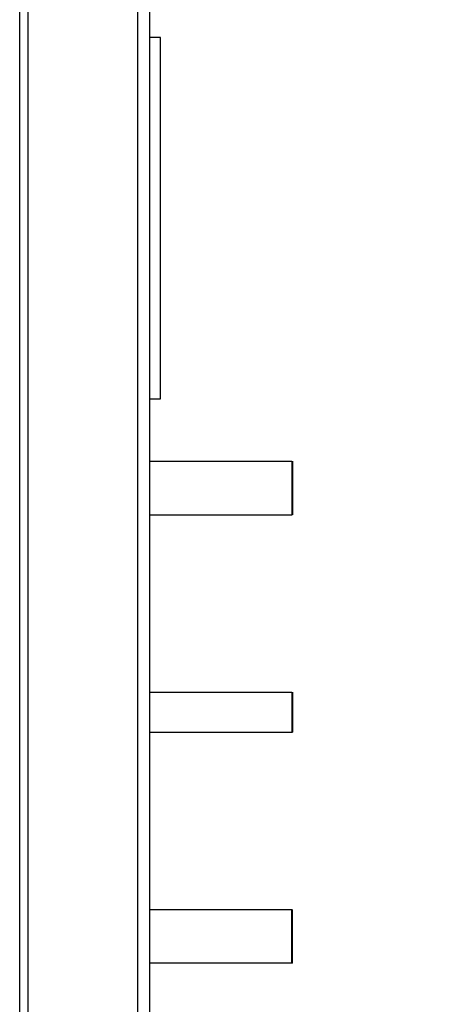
# Model space of a CAD drawing. Header units: inches. Extents: x 0.2 to 16.8, y 0.1 to 10.8.
# Tile 19 of 27: x 9.588 to 9.913, y 5.356 to 6.092. Entities that reach past the tile are written whole.
import ezdxf

# ---------------------------------------------------------------- set-up
doc = ezdxf.new("R2010")
doc.units = ezdxf.units.IN
doc.header["$LTSCALE"] = 0.935
doc.header["$MEASUREMENT"] = 0
doc.layers.get('0').update_dxf_attribs({"linetype": 'CONTINUOUS'})
doc.layers.add('DIMENSIONS', color=7, linetype='CONTINUOUS')
doc.styles.get("Standard").update_dxf_attribs({"font": 'txt', "width": 0.8})
doc.dimstyles.new('DIMSTYLE_2', dxfattribs={"dimtxt": 0.125, "dimasz": 0.18, "dimexe": 0.18, "dimexo": 0.0625, "dimgap": 0.09, "dimtad": 0, "dimtih": 1, "dimtoh": 1, "dimdec": 3, "dimzin": 4, "dimdsep": 46, "dimtxsty": 'STANDARD', "dimblk": '_FILLED', "dimblk1": '_FILLED', "dimblk2": '_FILLED', "dimcen": 0.09, "dimadec": 0, "dimazin": 0, "dimtp": 0.001, "dimtm": 0.001, "dimtfac": 1, "dimtdec": 3, "dimtofl": 0, "dimtmove": 0, "dimatfit": 3, "dimldrblk": '_FILLED', "dimfxl": 1, "dimtolj": 1, "dimtzin": 4, "dimarcsym": 0})

# ---------------------------------------------------------------- blocks, each defined once
blk = doc.blocks.new('_FILLED')
at = {"color": 0, "linetype": 'BYBLOCK'}
blk.add_solid([(0, 0), (-1, 0.1736), (-1, -0.1736)], dxfattribs=at)
blk = doc.blocks.new('*D16')
at = {"layer": 'DIMENSIONS', "color": 2, "linetype": 'CONTINUOUS'}
for p, q in [((9.59839, 7.94221), (12.08177, 7.94221)), ((11.95677, 7.94221), (11.95677, 5.81735)), ((11.95677, 2.87521), (11.95677, 5.56735)), ((9.59839, 2.87521), (12.08177, 2.87521))]:
    blk.add_line(p, q, dxfattribs=at)
at = {"layer": 'DIMENSIONS', "color": 2, "linetype": 'CONTINUOUS', "xscale": 0.18, "yscale": 0.18, "zscale": 0.18}
for p, rotation in [((11.95677, 7.94221), 90), ((11.95677, 2.87521), 270)]:
    blk.add_blockref('_FILLED', p, dxfattribs=dict(at, rotation=rotation))
at = {"layer": 'DIMENSIONS', "color": 2, "linetype": 'CONTINUOUS', "width": 0.8}
for s, p in [('[', (11.91927, 5.62985)), (']', (12.51927, 5.62985)), ('5.067', (11.29427, 5.62985)), ('128.7', (12.01927, 5.62985))]:
    blk.add_text(s, height=0.125, dxfattribs=at).set_placement(p)

msp = doc.modelspace()

# ---------------------------------------------------------------- linework, layer by layer
at = {"color": 7, "linetype": 'CONTINUOUS'}
for p, q in [((9.588, 3.43841), (9.588, 7.43841)), ((9.59428, 3.43841), (9.59428, 7.43841)), ((9.67618, 3.43841), (9.67618, 7.43841)), ((9.68513, 3.43841), (9.68513, 7.43841)), ((9.68513, 5.76227), (9.79137, 5.76227)), ((9.79137, 5.76227), (9.79137, 5.72227)), ((9.79176, 5.76228), (9.79176, 5.72228)), ((9.68513, 5.72227), (9.79137, 5.72227)), ((9.79176, 5.72228), (9.79137, 5.72228)), ((9.68513, 5.58977), (9.79137, 5.58977)), ((9.79137, 5.58977), (9.79137, 5.55977)), ((9.79176, 5.58978), (9.79176, 5.55978)), ((9.68513, 5.55977), (9.79137, 5.55977)), ((9.79137, 5.55978), (9.79176, 5.55978)), ((9.68513, 5.42727), (9.79137, 5.42727)), ((9.79137, 5.38727), (9.79137, 5.42727)), ((9.79176, 5.38728), (9.79176, 5.42728)), ((9.79137, 5.38727), (9.68513, 5.38727)), ((9.79176, 5.38728), (9.79137, 5.38728))]:
    msp.add_line(p, q, dxfattribs=at)
at = {"color": 3, "linetype": 'CONTINUOUS'}
for p, q in [((9.6931, 6.07879), (9.68513, 6.07879)), ((9.69309, 5.80879), (9.6931, 6.07879)), ((9.68513, 5.80879), (9.69309, 5.80879))]:
    msp.add_line(p, q, dxfattribs=at)

# ---------------------------------------------------------------- dimensions: what is measured, and where the dimension line sits
at = {"layer": 'DIMENSIONS', "color": 2, "linetype": 'CONTINUOUS'}
dim = msp.add_linear_dim(base=(11.95677, 7.94221), p1=(9.59839, 2.87521), p2=(9.59839, 7.94221), angle=90, dimstyle='DIMSTYLE_2', dxfattribs=at)
dim.commit()
dim.dimension.update_dxf_attribs({"geometry": '*D16', "text_midpoint": (11.95677, 5.69235), "dimtype": 160})

doc.saveas('drawing.dxf')
